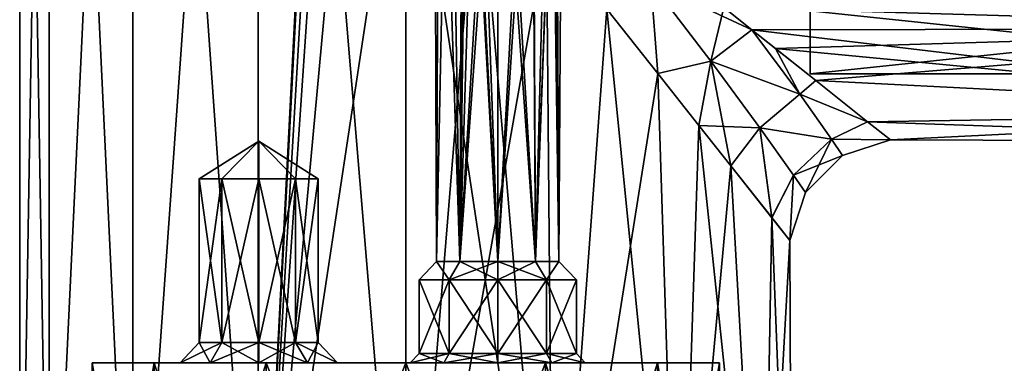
# Model space of a CAD drawing. Header units: millimetres. Extents: x -25 to 87, y -149 to 296.
# Tile 25 of 256: x -21 to 33, y 20 to 39. Entities that reach past the tile are written whole.
import ezdxf

# ---------------------------------------------------------------- set-up
doc = ezdxf.new("R2010")
doc.units = ezdxf.units.MM
doc.header["$LTSCALE"] = 65.185185
for name, color, linetype in [('11', 7, 'CONTINUOUS'), ('13', 7, 'CONTINUOUS'), ('14', 7, 'CONTINUOUS'), ('15', 7, 'CONTINUOUS'), ('16', 7, 'CONTINUOUS'), ('17', 7, 'CONTINUOUS'), ('18', 7, 'CONTINUOUS'), ('19', 7, 'CONTINUOUS'), ('5', 7, 'CONTINUOUS'), ('57', 7, 'CONTINUOUS'), ('58', 7, 'CONTINUOUS'), ('59', 7, 'CONTINUOUS'), ('61', 7, 'CONTINUOUS'), ('62', 7, 'CONTINUOUS'), ('63', 7, 'CONTINUOUS'), ('65', 7, 'CONTINUOUS'), ('66', 7, 'CONTINUOUS'), ('67', 7, 'CONTINUOUS'), ('69', 7, 'CONTINUOUS'), ('70', 7, 'CONTINUOUS'), ('71', 7, 'CONTINUOUS'), ('72', 7, 'CONTINUOUS'), ('73', 7, 'CONTINUOUS'), ('74', 7, 'CONTINUOUS'), ('75', 7, 'CONTINUOUS'), ('8', 7, 'CONTINUOUS'), ('84', 7, 'CONTINUOUS'), ('85', 7, 'CONTINUOUS'), ('87', 7, 'CONTINUOUS'), ('89', 7, 'CONTINUOUS'), ('9', 7, 'CONTINUOUS')]:
    doc.layers.add(name, color=color, linetype=linetype)

msp = doc.modelspace()

# ---------------------------------------------------------------- linework, layer by layer
at = {"layer": '11', "color": 7, "linetype": 'CONTINUOUS', "true_color": 0x0833a0}
for points in [[(-17.061, 20, 3.894), (-13.682, 20, 10.911), (-17.061, 0.5, 3.894), (-17.061, 20, 3.894)], [(-17.061, 0.5, 3.894), (-13.682, 20, 10.911), (-13.682, 0.5, 10.911), (-17.061, 0.5, 3.894)], [(-17.061, 20, -3.894), (-17.061, 20, 3.894), (-17.061, 0.5, -3.894), (-17.061, 20, -3.894)], [(-17.061, 0.5, -3.894), (-17.061, 20, 3.894), (-17.061, 0.5, 3.894), (-17.061, 0.5, -3.894)], [(-13.682, 20, -10.911), (-17.061, 20, -3.894), (-13.682, 0.5, -10.911), (-13.682, 20, -10.911)], [(-13.682, 0.5, -10.911), (-17.061, 20, -3.894), (-17.061, 0.5, -3.894), (-13.682, 0.5, -10.911)], [(-13.682, 20, 10.911), (-7.593, 20, 15.767), (-13.682, 0.5, 10.911), (-13.682, 20, 10.911)], [(-13.682, 0.5, 10.911), (-7.593, 20, 15.767), (-7.593, 0.5, 15.767), (-13.682, 0.5, 10.911)], [(-7.593, 20, -15.767), (-13.682, 20, -10.911), (-7.593, 0.5, -15.767), (-7.593, 20, -15.767)], [(-7.593, 0.5, -15.767), (-13.682, 20, -10.911), (-13.682, 0.5, -10.911), (-7.593, 0.5, -15.767)], [(0, 20, 17.5), (0, 0.5, 17.5), (-7.593, 0.5, 15.767), (0, 20, 17.5)], [(-7.593, 20, 15.767), (0, 20, 17.5), (-7.593, 0.5, 15.767), (-7.593, 20, 15.767)], [(0, 0.5, -17.5), (0, 20, -17.5), (-7.593, 20, -15.767), (0, 0.5, -17.5)], [(0, 0.5, -17.5), (-7.593, 20, -15.767), (-7.593, 0.5, -15.767), (0, 0.5, -17.5)]]:
    msp.add_3dface(points, dxfattribs=at)
at = {"layer": '13', "color": 7, "linetype": 'CONTINUOUS', "true_color": 0x0833a0}
for points in [[(-13.682, 20, 10.911), (-17.061, 20, 3.894), (-13.682, 20, -10.911), (-13.682, 20, 10.911)], [(-17.061, 20, 3.894), (-17.061, 20, -3.894), (-13.682, 20, -10.911), (-17.061, 20, 3.894)], [(-7.593, 20, 15.767), (-13.682, 20, 10.911), (-8, 20, 4.5), (-7.593, 20, 15.767)], [(-13.682, 20, 10.911), (-13.682, 20, -10.911), (-12.28, 20, -1.391), (-13.682, 20, 10.911)], [(-8, 20, 4.5), (-13.682, 20, 10.911), (-10.645, 20, 3.641), (-8, 20, 4.5)], [(-10.645, 20, 3.641), (-13.682, 20, 10.911), (-12.28, 20, 1.391), (-10.645, 20, 3.641)], [(-12.28, 20, 1.391), (-13.682, 20, 10.911), (-12.28, 20, -1.391), (-12.28, 20, 1.391)], [(-13.682, 20, -10.911), (-7.593, 20, -15.767), (-12.28, 20, -1.391), (-13.682, 20, -10.911)], [(-12.28, 20, -1.391), (-7.593, 20, -15.767), (-10.645, 20, -3.641), (-12.28, 20, -1.391)], [(-10.645, 20, -3.641), (-7.593, 20, -15.767), (-8, 20, -4.5), (-10.645, 20, -3.641)], [(-7.593, 20, 15.767), (-8, 20, 4.5), (-5.355, 20, 3.641), (-7.593, 20, 15.767)], [(-8, 20, -4.5), (-7.593, 20, -15.767), (-5.355, 20, -3.641), (-8, 20, -4.5)], [(0, 20, 17.5), (-7.593, 20, 15.767), (-3.72, 20, 1.391), (0, 20, 17.5)], [(-7.593, 20, -15.767), (0, 20, -17.5), (-5.355, 20, -3.641), (-7.593, 20, -15.767)], [(-3.72, 20, 1.391), (-7.593, 20, 15.767), (-5.355, 20, 3.641), (-3.72, 20, 1.391)], [(-5.355, 20, -3.641), (0, 20, -17.5), (-3.72, 20, -1.391), (-5.355, 20, -3.641)], [(0, 20, -17.5), (0, 20, 17.5), (-3.72, 20, 1.391), (0, 20, -17.5)], [(-3.72, 20, -1.391), (0, 20, -17.5), (-3.72, 20, 1.391), (-3.72, 20, -1.391)], [(0, 20, 17.5), (0, 20, -17.5), (0.245, 20, -10.545), (0, 20, 17.5)], [(7.593, 20, 15.767), (0, 20, 17.5), (5, 20, 14), (7.593, 20, 15.767)], [(5, 20, 14), (0, 20, 17.5), (2.061, 20, 13.045), (5, 20, 14)], [(2.061, 20, 13.045), (0, 20, 17.5), (0.245, 20, 10.545), (2.061, 20, 13.045)], [(0.245, 20, 10.545), (0, 20, 17.5), (0.245, 20, 7.455), (0.245, 20, 10.545)], [(0.245, 20, 7.455), (0, 20, 17.5), (0.245, 20, -7.455), (0.245, 20, 7.455)], [(0.245, 20, -7.455), (0, 20, 17.5), (0.245, 20, -10.545), (0.245, 20, -7.455)], [(0, 20, -17.5), (7.593, 20, -15.767), (2.061, 20, -13.045), (0, 20, -17.5)], [(0.245, 20, -10.545), (0, 20, -17.5), (2.061, 20, -13.045), (0.245, 20, -10.545)], [(2.061, 20, 4.955), (0.245, 20, 7.455), (2.061, 20, -4.955), (2.061, 20, 4.955)], [(2.061, 20, -4.955), (0.245, 20, 7.455), (0.245, 20, -7.455), (2.061, 20, -4.955)], [(2.061, 20, -13.045), (7.593, 20, -15.767), (5, 20, -14), (2.061, 20, -13.045)], [(5, 20, 4), (2.061, 20, 4.955), (5, 20, -4), (5, 20, 4)], [(5, 20, -4), (2.061, 20, 4.955), (2.061, 20, -4.955), (5, 20, -4)], [(5, 20, -14), (7.593, 20, -15.767), (7.939, 20, -13.045), (5, 20, -14)], [(7.593, 20, 15.767), (5, 20, 14), (7.939, 20, 13.045), (7.593, 20, 15.767)], [(7.939, 20, 4.955), (5, 20, 4), (7.939, 20, -4.955), (7.939, 20, 4.955)], [(5, 20, 4), (5, 20, -4), (7.939, 20, -4.955), (5, 20, 4)], [(7.593, 20, -15.767), (13.682, 20, -10.911), (7.939, 20, -13.045), (7.593, 20, -15.767)], [(13.682, 20, 10.911), (7.593, 20, 15.767), (9.755, 20, 10.545), (13.682, 20, 10.911)], [(9.755, 20, 10.545), (7.593, 20, 15.767), (7.939, 20, 13.045), (9.755, 20, 10.545)], [(7.939, 20, -13.045), (13.682, 20, -10.911), (9.755, 20, -10.545), (7.939, 20, -13.045)], [(9.755, 20, 7.455), (7.939, 20, 4.955), (9.755, 20, -7.455), (9.755, 20, 7.455)], [(9.755, 20, -7.455), (7.939, 20, 4.955), (7.939, 20, -4.955), (9.755, 20, -7.455)], [(13.682, 20, -10.911), (13.682, 20, 10.911), (9.755, 20, 10.545), (13.682, 20, -10.911)], [(9.755, 20, 7.455), (13.682, 20, -10.911), (9.755, 20, 10.545), (9.755, 20, 7.455)], [(13.682, 20, -10.911), (9.755, 20, 7.455), (9.755, 20, -7.455), (13.682, 20, -10.911)], [(9.755, 20, -10.545), (13.682, 20, -10.911), (9.755, 20, -7.455), (9.755, 20, -10.545)], [(13.682, 20, -10.911), (17.061, 20, -3.894), (13.682, 20, 10.911), (13.682, 20, -10.911)], [(17.061, 20, -3.894), (17.061, 20, 3.894), (13.682, 20, 10.911), (17.061, 20, -3.894)]]:
    msp.add_3dface(points, dxfattribs=at)
at = {"layer": '14', "linetype": 'CONTINUOUS'}
for points in [[(-9.998, 30, -2.751), (-8, 32.043), (-11.234, 30, -1.051), (-9.998, 30, -2.751)], [(-11.234, 30, -1.051), (-8, 32.043), (-11.234, 30, 1.051), (-11.234, 30, -1.051)], [(-11.234, 30, 1.051), (-8, 32.043), (-9.998, 30, 2.751), (-11.234, 30, 1.051)], [(-8, 30, -3.4), (-8, 32.043), (-9.998, 30, -2.751), (-8, 30, -3.4)], [(-9.998, 30, 2.751), (-8, 32.043), (-8, 30, 3.4), (-9.998, 30, 2.751)]]:
    msp.add_3dface(points, dxfattribs=at)
at = {"layer": '15', "linetype": 'CONTINUOUS'}
for points in [[(-9.998, 30, -2.751), (-11.234, 30, -1.051), (-9.998, 21.1, -2.751), (-9.998, 30, -2.751)], [(-11.234, 30, -1.051), (-11.234, 30, 1.051), (-11.234, 21.1, -1.051), (-11.234, 30, -1.051)], [(-9.998, 21.1, -2.751), (-11.234, 30, -1.051), (-11.234, 21.1, -1.051), (-9.998, 21.1, -2.751)], [(-11.234, 30, 1.051), (-9.998, 30, 2.751), (-11.234, 21.1, 1.051), (-11.234, 30, 1.051)], [(-11.234, 21.1, -1.051), (-11.234, 30, 1.051), (-11.234, 21.1, 1.051), (-11.234, 21.1, -1.051)], [(-11.234, 21.1, 1.051), (-9.998, 30, 2.751), (-9.998, 21.1, 2.751), (-11.234, 21.1, 1.051)], [(-8, 30, -3.4), (-9.998, 30, -2.751), (-8, 21.1, -3.4), (-8, 30, -3.4)], [(-8, 21.1, -3.4), (-9.998, 30, -2.751), (-9.998, 21.1, -2.751), (-8, 21.1, -3.4)], [(-9.998, 30, 2.751), (-8, 30, 3.4), (-9.998, 21.1, 2.751), (-9.998, 30, 2.751)], [(-9.998, 21.1, 2.751), (-8, 30, 3.4), (-8, 21.1, 3.4), (-9.998, 21.1, 2.751)]]:
    msp.add_3dface(points, dxfattribs=at)
at = {"layer": '16', "linetype": 'CONTINUOUS'}
for points in [[(-10.645, 20, 3.641), (-12.28, 20, 1.391), (-9.998, 21.1, 2.751), (-10.645, 20, 3.641)], [(-12.28, 20, 1.391), (-12.28, 20, -1.391), (-11.234, 21.1, 1.051), (-12.28, 20, 1.391)], [(-12.28, 20, 1.391), (-11.234, 21.1, 1.051), (-9.998, 21.1, 2.751), (-12.28, 20, 1.391)], [(-12.28, 20, -1.391), (-10.645, 20, -3.641), (-11.234, 21.1, -1.051), (-12.28, 20, -1.391)], [(-12.28, 20, -1.391), (-11.234, 21.1, -1.051), (-11.234, 21.1, 1.051), (-12.28, 20, -1.391)], [(-10.645, 20, -3.641), (-9.998, 21.1, -2.751), (-11.234, 21.1, -1.051), (-10.645, 20, -3.641)], [(-8, 20, 4.5), (-10.645, 20, 3.641), (-8, 21.1, 3.4), (-8, 20, 4.5)], [(-10.645, 20, 3.641), (-9.998, 21.1, 2.751), (-8, 21.1, 3.4), (-10.645, 20, 3.641)], [(-10.645, 20, -3.641), (-8, 20, -4.5), (-9.998, 21.1, -2.751), (-10.645, 20, -3.641)], [(-8, 20, -4.5), (-8, 21.1, -3.4), (-9.998, 21.1, -2.751), (-8, 20, -4.5)]]:
    msp.add_3dface(points, dxfattribs=at)
at = {"layer": '17', "linetype": 'CONTINUOUS'}
for points in [[(-8, 32.043), (-8, 30, -3.4), (-6.002, 30, -2.751), (-8, 32.043)], [(-8, 30, 3.4), (-8, 32.043), (-6.002, 30, 2.751), (-8, 30, 3.4)], [(-6.002, 30, 2.751), (-8, 32.043), (-4.766, 30, 1.051), (-6.002, 30, 2.751)], [(-4.766, 30, 1.051), (-8, 32.043), (-4.766, 30, -1.051), (-4.766, 30, 1.051)], [(-4.766, 30, -1.051), (-8, 32.043), (-6.002, 30, -2.751), (-4.766, 30, -1.051)]]:
    msp.add_3dface(points, dxfattribs=at)
at = {"layer": '18', "linetype": 'CONTINUOUS'}
for points in [[(-8, 30, -3.4), (-8, 21.1, -3.4), (-6.002, 21.1, -2.751), (-8, 30, -3.4)], [(-6.002, 30, -2.751), (-8, 30, -3.4), (-6.002, 21.1, -2.751), (-6.002, 30, -2.751)], [(-8, 21.1, 3.4), (-8, 30, 3.4), (-6.002, 30, 2.751), (-8, 21.1, 3.4)], [(-8, 21.1, 3.4), (-6.002, 30, 2.751), (-6.002, 21.1, 2.751), (-8, 21.1, 3.4)], [(-6.002, 30, 2.751), (-4.766, 30, 1.051), (-6.002, 21.1, 2.751), (-6.002, 30, 2.751)], [(-6.002, 21.1, 2.751), (-4.766, 30, 1.051), (-4.766, 21.1, 1.051), (-6.002, 21.1, 2.751)], [(-4.766, 30, -1.051), (-6.002, 30, -2.751), (-4.766, 21.1, -1.051), (-4.766, 30, -1.051)], [(-4.766, 21.1, -1.051), (-6.002, 30, -2.751), (-6.002, 21.1, -2.751), (-4.766, 21.1, -1.051)], [(-4.766, 30, 1.051), (-4.766, 30, -1.051), (-4.766, 21.1, 1.051), (-4.766, 30, 1.051)], [(-4.766, 21.1, 1.051), (-4.766, 30, -1.051), (-4.766, 21.1, -1.051), (-4.766, 21.1, 1.051)]]:
    msp.add_3dface(points, dxfattribs=at)
at = {"layer": '19', "linetype": 'CONTINUOUS'}
for points in [[(-5.355, 20, 3.641), (-8, 20, 4.5), (-6.002, 21.1, 2.751), (-5.355, 20, 3.641)], [(-8, 20, 4.5), (-8, 21.1, 3.4), (-6.002, 21.1, 2.751), (-8, 20, 4.5)], [(-8, 20, -4.5), (-5.355, 20, -3.641), (-8, 21.1, -3.4), (-8, 20, -4.5)], [(-8, 21.1, -3.4), (-5.355, 20, -3.641), (-6.002, 21.1, -2.751), (-8, 21.1, -3.4)], [(-5.355, 20, -3.641), (-3.72, 20, -1.391), (-6.002, 21.1, -2.751), (-5.355, 20, -3.641)], [(-3.72, 20, -1.391), (-4.766, 21.1, -1.051), (-6.002, 21.1, -2.751), (-3.72, 20, -1.391)], [(-5.355, 20, 3.641), (-6.002, 21.1, 2.751), (-4.766, 21.1, 1.051), (-5.355, 20, 3.641)], [(-3.72, 20, 1.391), (-5.355, 20, 3.641), (-4.766, 21.1, 1.051), (-3.72, 20, 1.391)], [(-3.72, 20, -1.391), (-3.72, 20, 1.391), (-4.766, 21.1, -1.051), (-3.72, 20, -1.391)], [(-3.72, 20, 1.391), (-4.766, 21.1, 1.051), (-4.766, 21.1, -1.051), (-3.72, 20, 1.391)]]:
    msp.add_3dface(points, dxfattribs=at)
at = {"layer": '5', "color": 7, "linetype": 'CONTINUOUS', "true_color": 0x0833a0}
for points in [[(22, 35.695, 3.949), (22, 39.123, 11.067), (54.5, 35.695, 3.949), (22, 35.695, 3.949)], [(54.5, 35.695, 3.949), (22, 39.123, 11.067), (54.5, 39.123, 11.067), (54.5, 35.695, 3.949)], [(22, 39.123, -11.067), (22, 35.695, -3.949), (54.5, 39.123, -11.067), (22, 39.123, -11.067)], [(54.5, 39.123, -11.067), (22, 35.695, -3.949), (54.5, 35.695, -3.949), (54.5, 39.123, -11.067)], [(22, 35.695, -3.949), (22, 35.695, 3.949), (54.5, 35.695, -3.949), (22, 35.695, -3.949)], [(54.5, 35.695, -3.949), (22, 35.695, 3.949), (54.5, 35.695, 3.949), (54.5, 35.695, -3.949)]]:
    msp.add_3dface(points, dxfattribs=at)
at = {"layer": '57', "linetype": 'CONTINUOUS'}
for points in [[(2.376, 60, 6.683), (1.539, 60, 8.478), (1.671, 25.5, 7.918), (2.376, 60, 6.683)], [(1.539, 60, 8.478), (1.81, 60, 10.439), (1.671, 25.5, 10.082), (1.539, 60, 8.478)], [(1.671, 25.5, 7.918), (1.539, 60, 8.478), (1.671, 25.5, 10.082), (1.671, 25.5, 7.918)], [(2.943, 25.5, 6.168), (2.376, 60, 6.683), (1.671, 25.5, 7.918), (2.943, 25.5, 6.168)], [(1.671, 25.5, 10.082), (1.81, 60, 10.439), (2.943, 25.5, 11.832), (1.671, 25.5, 10.082)], [(1.81, 60, 10.439), (3.101, 60, 11.94), (2.943, 25.5, 11.832), (1.81, 60, 10.439)], [(3.211, 57.832, 5.992), (2.376, 60, 6.683), (2.943, 25.5, 6.168), (3.211, 57.832, 5.992)], [(3.101, 60, 11.94), (5, 60, 12.5), (2.943, 25.5, 11.832), (3.101, 60, 11.94)], [(2.943, 25.5, 11.832), (5, 60, 12.5), (5, 25.5, 12.5), (2.943, 25.5, 11.832)], [(5, 25.5, 5.5), (3.211, 57.832, 5.992), (2.943, 25.5, 6.168), (5, 25.5, 5.5)], [(3.376, 57.313, 5.9), (3.211, 57.832, 5.992), (5, 25.5, 5.5), (3.376, 57.313, 5.9)], [(3.88, 56.318, 5.684), (3.376, 57.313, 5.9), (5, 25.5, 5.5), (3.88, 56.318, 5.684)], [(5, 54.292, 5.5), (3.88, 56.318, 5.684), (5, 25.5, 5.5), (5, 54.292, 5.5)]]:
    msp.add_3dface(points, dxfattribs=at)
at = {"layer": '58', "linetype": 'CONTINUOUS'}
for points in [[(1.671, 25.5, 7.918), (1.671, 25.5, 10.082), (0.72, 24.5, 7.61), (1.671, 25.5, 7.918)], [(2.355, 24.5, 5.359), (1.671, 25.5, 7.918), (0.72, 24.5, 7.61), (2.355, 24.5, 5.359)], [(0.72, 24.5, 7.61), (1.671, 25.5, 10.082), (0.72, 24.5, 10.39), (0.72, 24.5, 7.61)], [(0.72, 24.5, 10.39), (1.671, 25.5, 10.082), (2.355, 24.5, 12.641), (0.72, 24.5, 10.39)], [(2.943, 25.5, 6.168), (1.671, 25.5, 7.918), (2.355, 24.5, 5.359), (2.943, 25.5, 6.168)], [(1.671, 25.5, 10.082), (2.943, 25.5, 11.832), (2.355, 24.5, 12.641), (1.671, 25.5, 10.082)], [(5, 24.5, 4.5), (2.943, 25.5, 6.168), (2.355, 24.5, 5.359), (5, 24.5, 4.5)], [(2.943, 25.5, 11.832), (5, 25.5, 12.5), (2.355, 24.5, 12.641), (2.943, 25.5, 11.832)], [(2.355, 24.5, 12.641), (5, 25.5, 12.5), (5, 24.5, 13.5), (2.355, 24.5, 12.641)], [(5, 25.5, 5.5), (2.943, 25.5, 6.168), (5, 24.5, 4.5), (5, 25.5, 5.5)]]:
    msp.add_3dface(points, dxfattribs=at)
at = {"layer": '59', "linetype": 'CONTINUOUS'}
for points in [[(2.355, 24.5, 5.359), (0.72, 24.5, 7.61), (2.355, 20.5, 5.359), (2.355, 24.5, 5.359)], [(0.72, 24.5, 7.61), (0.72, 24.5, 10.39), (0.72, 20.5, 7.609), (0.72, 24.5, 7.61)], [(2.355, 20.5, 5.359), (0.72, 24.5, 7.61), (0.72, 20.5, 7.609), (2.355, 20.5, 5.359)], [(0.72, 24.5, 10.39), (2.355, 24.5, 12.641), (0.72, 20.5, 10.391), (0.72, 24.5, 10.39)], [(0.72, 20.5, 7.609), (0.72, 24.5, 10.39), (0.72, 20.5, 10.391), (0.72, 20.5, 7.609)], [(0.72, 20.5, 10.391), (2.355, 24.5, 12.641), (2.355, 20.5, 12.641), (0.72, 20.5, 10.391)], [(5, 24.5, 4.5), (2.355, 24.5, 5.359), (5, 20.5, 4.5), (5, 24.5, 4.5)], [(5, 20.5, 4.5), (2.355, 24.5, 5.359), (2.355, 20.5, 5.359), (5, 20.5, 4.5)], [(2.355, 24.5, 12.641), (5, 24.5, 13.5), (2.355, 20.5, 12.641), (2.355, 24.5, 12.641)], [(2.355, 20.5, 12.641), (5, 24.5, 13.5), (5, 20.5, 13.5), (2.355, 20.5, 12.641)]]:
    msp.add_3dface(points, dxfattribs=at)
at = {"layer": '61', "linetype": 'CONTINUOUS'}
for points in [[(5, 25.5, 12.5), (5, 60, 12.5), (6.888, 60, 11.947), (5, 25.5, 12.5)], [(5, 25.5, 12.5), (6.888, 60, 11.947), (7.057, 25.5, 11.832), (5, 25.5, 12.5)], [(6.888, 60, 11.947), (7.872, 58, 11), (7.057, 25.5, 11.832), (6.888, 60, 11.947)], [(7.872, 58, 11), (8.179, 55.999, 10.463), (7.057, 25.5, 11.832), (7.872, 58, 11)], [(7.057, 25.5, 11.832), (8.179, 55.999, 10.463), (8.329, 25.5, 10.082), (7.057, 25.5, 11.832)], [(8.179, 55.999, 10.463), (8.5, 54.542, 9.011), (8.329, 25.5, 10.082), (8.179, 55.999, 10.463)], [(6.88, 54.115, 6.048), (5, 54.292, 5.5), (7.057, 25.5, 6.168), (6.88, 54.115, 6.048)], [(5, 54.292, 5.5), (5, 25.5, 5.5), (7.057, 25.5, 6.168), (5, 54.292, 5.5)], [(8.131, 54.024, 7.436), (6.88, 54.115, 6.048), (7.057, 25.5, 6.168), (8.131, 54.024, 7.436)], [(8.5, 54.542, 9.011), (8.131, 54.024, 7.436), (8.329, 25.5, 7.918), (8.5, 54.542, 9.011)], [(8.329, 25.5, 10.082), (8.5, 54.542, 9.011), (8.329, 25.5, 7.918), (8.329, 25.5, 10.082)], [(8.329, 25.5, 7.918), (8.131, 54.024, 7.436), (7.057, 25.5, 6.168), (8.329, 25.5, 7.918)]]:
    msp.add_3dface(points, dxfattribs=at)
at = {"layer": '62', "linetype": 'CONTINUOUS'}
for points in [[(5, 25.5, 5.5), (5, 24.5, 4.5), (7.645, 24.5, 5.359), (5, 25.5, 5.5)], [(7.057, 25.5, 6.168), (5, 25.5, 5.5), (7.645, 24.5, 5.359), (7.057, 25.5, 6.168)], [(5, 24.5, 13.5), (5, 25.5, 12.5), (7.057, 25.5, 11.832), (5, 24.5, 13.5)], [(5, 24.5, 13.5), (7.057, 25.5, 11.832), (7.645, 24.5, 12.641), (5, 24.5, 13.5)], [(7.057, 25.5, 11.832), (8.329, 25.5, 10.082), (7.645, 24.5, 12.641), (7.057, 25.5, 11.832)], [(8.329, 25.5, 7.918), (7.057, 25.5, 6.168), (7.645, 24.5, 5.359), (8.329, 25.5, 7.918)], [(7.645, 24.5, 12.641), (8.329, 25.5, 10.082), (9.28, 24.5, 10.39), (7.645, 24.5, 12.641)], [(9.28, 24.5, 7.61), (8.329, 25.5, 7.918), (7.645, 24.5, 5.359), (9.28, 24.5, 7.61)], [(8.329, 25.5, 10.082), (8.329, 25.5, 7.918), (9.28, 24.5, 10.39), (8.329, 25.5, 10.082)], [(9.28, 24.5, 10.39), (8.329, 25.5, 7.918), (9.28, 24.5, 7.61), (9.28, 24.5, 10.39)]]:
    msp.add_3dface(points, dxfattribs=at)
at = {"layer": '63', "linetype": 'CONTINUOUS'}
for points in [[(5, 24.5, 4.5), (5, 20.5, 4.5), (7.645, 20.5, 5.359), (5, 24.5, 4.5)], [(7.645, 24.5, 5.359), (5, 24.5, 4.5), (7.645, 20.5, 5.359), (7.645, 24.5, 5.359)], [(5, 20.5, 13.5), (5, 24.5, 13.5), (7.645, 24.5, 12.641), (5, 20.5, 13.5)], [(5, 20.5, 13.5), (7.645, 24.5, 12.641), (7.645, 20.5, 12.641), (5, 20.5, 13.5)], [(7.645, 24.5, 12.641), (9.28, 24.5, 10.39), (7.645, 20.5, 12.641), (7.645, 24.5, 12.641)], [(7.645, 20.5, 12.641), (9.28, 24.5, 10.39), (9.28, 20.5, 10.391), (7.645, 20.5, 12.641)], [(9.28, 24.5, 7.61), (7.645, 24.5, 5.359), (9.28, 20.5, 7.609), (9.28, 24.5, 7.61)], [(9.28, 20.5, 7.609), (7.645, 24.5, 5.359), (7.645, 20.5, 5.359), (9.28, 20.5, 7.609)], [(9.28, 24.5, 10.39), (9.28, 24.5, 7.61), (9.28, 20.5, 10.391), (9.28, 24.5, 10.39)], [(9.28, 20.5, 10.391), (9.28, 24.5, 7.61), (9.28, 20.5, 7.609), (9.28, 20.5, 10.391)]]:
    msp.add_3dface(points, dxfattribs=at)
at = {"layer": '65', "linetype": 'CONTINUOUS'}
for points in [[(1.81, 60, -10.439), (1.539, 60, -8.478), (1.671, 25.5, -10.082), (1.81, 60, -10.439)], [(1.539, 60, -8.478), (2.376, 60, -6.683), (1.671, 25.5, -7.918), (1.539, 60, -8.478)], [(1.671, 25.5, -10.082), (1.539, 60, -8.478), (1.671, 25.5, -7.918), (1.671, 25.5, -10.082)], [(2.943, 25.5, -11.832), (1.81, 60, -10.439), (1.671, 25.5, -10.082), (2.943, 25.5, -11.832)], [(1.671, 25.5, -7.918), (2.376, 60, -6.683), (2.943, 25.5, -6.168), (1.671, 25.5, -7.918)], [(3.101, 60, -11.94), (1.81, 60, -10.439), (2.943, 25.5, -11.832), (3.101, 60, -11.94)], [(2.376, 60, -6.683), (3.211, 57.832, -5.992), (2.943, 25.5, -6.168), (2.376, 60, -6.683)], [(5, 25.5, -12.5), (3.101, 60, -11.94), (2.943, 25.5, -11.832), (5, 25.5, -12.5)], [(5, 60, -12.5), (3.101, 60, -11.94), (5, 25.5, -12.5), (5, 60, -12.5)], [(3.211, 57.832, -5.992), (3.376, 57.313, -5.9), (2.943, 25.5, -6.168), (3.211, 57.832, -5.992)], [(3.376, 57.313, -5.9), (3.88, 56.318, -5.684), (2.943, 25.5, -6.168), (3.376, 57.313, -5.9)], [(3.88, 56.318, -5.684), (5, 54.292, -5.5), (2.943, 25.5, -6.168), (3.88, 56.318, -5.684)], [(2.943, 25.5, -6.168), (5, 54.292, -5.5), (5, 25.5, -5.5), (2.943, 25.5, -6.168)]]:
    msp.add_3dface(points, dxfattribs=at)
at = {"layer": '66', "linetype": 'CONTINUOUS'}
for points in [[(1.671, 25.5, -10.082), (1.671, 25.5, -7.918), (0.72, 24.5, -10.39), (1.671, 25.5, -10.082)], [(2.355, 24.5, -12.641), (1.671, 25.5, -10.082), (0.72, 24.5, -10.39), (2.355, 24.5, -12.641)], [(0.72, 24.5, -10.39), (1.671, 25.5, -7.918), (0.72, 24.5, -7.61), (0.72, 24.5, -10.39)], [(0.72, 24.5, -7.61), (1.671, 25.5, -7.918), (2.355, 24.5, -5.359), (0.72, 24.5, -7.61)], [(2.943, 25.5, -11.832), (1.671, 25.5, -10.082), (2.355, 24.5, -12.641), (2.943, 25.5, -11.832)], [(1.671, 25.5, -7.918), (2.943, 25.5, -6.168), (2.355, 24.5, -5.359), (1.671, 25.5, -7.918)], [(5, 24.5, -13.5), (2.943, 25.5, -11.832), (2.355, 24.5, -12.641), (5, 24.5, -13.5)], [(2.943, 25.5, -6.168), (5, 25.5, -5.5), (2.355, 24.5, -5.359), (2.943, 25.5, -6.168)], [(2.355, 24.5, -5.359), (5, 25.5, -5.5), (5, 24.5, -4.5), (2.355, 24.5, -5.359)], [(5, 25.5, -12.5), (2.943, 25.5, -11.832), (5, 24.5, -13.5), (5, 25.5, -12.5)]]:
    msp.add_3dface(points, dxfattribs=at)
at = {"layer": '67', "linetype": 'CONTINUOUS'}
for points in [[(2.355, 24.5, -12.641), (0.72, 24.5, -10.39), (2.355, 20.5, -12.641), (2.355, 24.5, -12.641)], [(0.72, 24.5, -10.39), (0.72, 24.5, -7.61), (0.72, 20.5, -10.391), (0.72, 24.5, -10.39)], [(2.355, 20.5, -12.641), (0.72, 24.5, -10.39), (0.72, 20.5, -10.391), (2.355, 20.5, -12.641)], [(0.72, 24.5, -7.61), (2.355, 24.5, -5.359), (0.72, 20.5, -7.609), (0.72, 24.5, -7.61)], [(0.72, 20.5, -10.391), (0.72, 24.5, -7.61), (0.72, 20.5, -7.609), (0.72, 20.5, -10.391)], [(0.72, 20.5, -7.609), (2.355, 24.5, -5.359), (2.355, 20.5, -5.359), (0.72, 20.5, -7.609)], [(5, 24.5, -13.5), (2.355, 24.5, -12.641), (5, 20.5, -13.5), (5, 24.5, -13.5)], [(5, 20.5, -13.5), (2.355, 24.5, -12.641), (2.355, 20.5, -12.641), (5, 20.5, -13.5)], [(2.355, 24.5, -5.359), (5, 24.5, -4.5), (2.355, 20.5, -5.359), (2.355, 24.5, -5.359)], [(2.355, 20.5, -5.359), (5, 24.5, -4.5), (5, 20.5, -4.5), (2.355, 20.5, -5.359)]]:
    msp.add_3dface(points, dxfattribs=at)
at = {"layer": '69', "linetype": 'CONTINUOUS'}
for points in [[(5, 60, -12.5), (5, 25.5, -12.5), (7.057, 25.5, -11.832), (5, 60, -12.5)], [(6.888, 60, -11.947), (5, 60, -12.5), (7.057, 25.5, -11.832), (6.888, 60, -11.947)], [(7.872, 58, -11), (6.888, 60, -11.947), (7.057, 25.5, -11.832), (7.872, 58, -11)], [(8.329, 25.5, -10.082), (7.872, 58, -11), (7.057, 25.5, -11.832), (8.329, 25.5, -10.082)], [(8.179, 55.999, -10.463), (7.872, 58, -11), (8.329, 25.5, -10.082), (8.179, 55.999, -10.463)], [(8.5, 54.542, -9.011), (8.179, 55.999, -10.463), (8.329, 25.5, -10.082), (8.5, 54.542, -9.011)], [(5, 54.292, -5.5), (6.88, 54.115, -6.048), (5, 25.5, -5.5), (5, 54.292, -5.5)], [(5, 25.5, -5.5), (6.88, 54.115, -6.048), (7.057, 25.5, -6.168), (5, 25.5, -5.5)], [(6.88, 54.115, -6.048), (8.131, 54.024, -7.436), (7.057, 25.5, -6.168), (6.88, 54.115, -6.048)], [(8.131, 54.024, -7.436), (8.5, 54.542, -9.011), (8.329, 25.5, -7.918), (8.131, 54.024, -7.436)], [(8.329, 25.5, -7.918), (8.5, 54.542, -9.011), (8.329, 25.5, -10.082), (8.329, 25.5, -7.918)], [(7.057, 25.5, -6.168), (8.131, 54.024, -7.436), (8.329, 25.5, -7.918), (7.057, 25.5, -6.168)]]:
    msp.add_3dface(points, dxfattribs=at)
at = {"layer": '70', "linetype": 'CONTINUOUS'}
for points in [[(5, 25.5, -12.5), (5, 24.5, -13.5), (7.645, 24.5, -12.641), (5, 25.5, -12.5)], [(7.057, 25.5, -11.832), (5, 25.5, -12.5), (7.645, 24.5, -12.641), (7.057, 25.5, -11.832)], [(5, 24.5, -4.5), (5, 25.5, -5.5), (7.057, 25.5, -6.168), (5, 24.5, -4.5)], [(5, 24.5, -4.5), (7.057, 25.5, -6.168), (7.645, 24.5, -5.359), (5, 24.5, -4.5)], [(7.057, 25.5, -6.168), (8.329, 25.5, -7.918), (7.645, 24.5, -5.359), (7.057, 25.5, -6.168)], [(8.329, 25.5, -10.082), (7.057, 25.5, -11.832), (7.645, 24.5, -12.641), (8.329, 25.5, -10.082)], [(7.645, 24.5, -5.359), (8.329, 25.5, -7.918), (9.28, 24.5, -7.61), (7.645, 24.5, -5.359)], [(9.28, 24.5, -10.39), (8.329, 25.5, -10.082), (7.645, 24.5, -12.641), (9.28, 24.5, -10.39)], [(8.329, 25.5, -7.918), (8.329, 25.5, -10.082), (9.28, 24.5, -7.61), (8.329, 25.5, -7.918)], [(9.28, 24.5, -7.61), (8.329, 25.5, -10.082), (9.28, 24.5, -10.39), (9.28, 24.5, -7.61)]]:
    msp.add_3dface(points, dxfattribs=at)
at = {"layer": '71', "linetype": 'CONTINUOUS'}
for points in [[(5, 24.5, -13.5), (5, 20.5, -13.5), (7.645, 20.5, -12.641), (5, 24.5, -13.5)], [(7.645, 24.5, -12.641), (5, 24.5, -13.5), (7.645, 20.5, -12.641), (7.645, 24.5, -12.641)], [(5, 20.5, -4.5), (5, 24.5, -4.5), (7.645, 24.5, -5.359), (5, 20.5, -4.5)], [(5, 20.5, -4.5), (7.645, 24.5, -5.359), (7.645, 20.5, -5.359), (5, 20.5, -4.5)], [(7.645, 24.5, -5.359), (9.28, 24.5, -7.61), (7.645, 20.5, -5.359), (7.645, 24.5, -5.359)], [(7.645, 20.5, -5.359), (9.28, 24.5, -7.61), (9.28, 20.5, -7.609), (7.645, 20.5, -5.359)], [(9.28, 24.5, -10.39), (7.645, 24.5, -12.641), (9.28, 20.5, -10.391), (9.28, 24.5, -10.39)], [(9.28, 20.5, -10.391), (7.645, 24.5, -12.641), (7.645, 20.5, -12.641), (9.28, 20.5, -10.391)], [(9.28, 24.5, -7.61), (9.28, 24.5, -10.39), (9.28, 20.5, -7.609), (9.28, 24.5, -7.61)], [(9.28, 20.5, -7.609), (9.28, 24.5, -10.39), (9.28, 20.5, -10.391), (9.28, 20.5, -7.609)]]:
    msp.add_3dface(points, dxfattribs=at)
at = {"layer": '72', "linetype": 'CONTINUOUS'}
for points in [[(2.061, 20, 13.045), (0.245, 20, 10.545), (2.355, 20.5, 12.641), (2.061, 20, 13.045)], [(0.245, 20, 10.545), (0.245, 20, 7.455), (0.72, 20.5, 10.391), (0.245, 20, 10.545)], [(0.245, 20, 10.545), (0.72, 20.5, 10.391), (2.355, 20.5, 12.641), (0.245, 20, 10.545)], [(0.245, 20, 7.455), (2.061, 20, 4.955), (0.72, 20.5, 7.609), (0.245, 20, 7.455)], [(0.245, 20, 7.455), (0.72, 20.5, 7.609), (0.72, 20.5, 10.391), (0.245, 20, 7.455)], [(2.061, 20, 4.955), (2.355, 20.5, 5.359), (0.72, 20.5, 7.609), (2.061, 20, 4.955)], [(5, 20, 14), (2.061, 20, 13.045), (5, 20.5, 13.5), (5, 20, 14)], [(2.061, 20, 13.045), (2.355, 20.5, 12.641), (5, 20.5, 13.5), (2.061, 20, 13.045)], [(2.061, 20, 4.955), (5, 20, 4), (2.355, 20.5, 5.359), (2.061, 20, 4.955)], [(5, 20, 4), (5, 20.5, 4.5), (2.355, 20.5, 5.359), (5, 20, 4)]]:
    msp.add_3dface(points, dxfattribs=at)
at = {"layer": '73', "linetype": 'CONTINUOUS'}
for points in [[(7.939, 20, 13.045), (5, 20, 14), (7.645, 20.5, 12.641), (7.939, 20, 13.045)], [(5, 20, 14), (5, 20.5, 13.5), (7.645, 20.5, 12.641), (5, 20, 14)], [(5, 20, 4), (7.939, 20, 4.955), (5, 20.5, 4.5), (5, 20, 4)], [(5, 20.5, 4.5), (7.939, 20, 4.955), (7.645, 20.5, 5.359), (5, 20.5, 4.5)], [(7.939, 20, 4.955), (9.755, 20, 7.455), (7.645, 20.5, 5.359), (7.939, 20, 4.955)], [(9.755, 20, 7.455), (9.28, 20.5, 7.609), (7.645, 20.5, 5.359), (9.755, 20, 7.455)], [(7.939, 20, 13.045), (7.645, 20.5, 12.641), (9.28, 20.5, 10.391), (7.939, 20, 13.045)], [(9.755, 20, 10.545), (7.939, 20, 13.045), (9.28, 20.5, 10.391), (9.755, 20, 10.545)], [(9.755, 20, 7.455), (9.755, 20, 10.545), (9.28, 20.5, 7.609), (9.755, 20, 7.455)], [(9.755, 20, 10.545), (9.28, 20.5, 10.391), (9.28, 20.5, 7.609), (9.755, 20, 10.545)]]:
    msp.add_3dface(points, dxfattribs=at)
at = {"layer": '74', "linetype": 'CONTINUOUS'}
for points in [[(2.061, 20, -4.955), (0.245, 20, -7.455), (2.355, 20.5, -5.359), (2.061, 20, -4.955)], [(0.245, 20, -7.455), (0.245, 20, -10.545), (0.72, 20.5, -7.609), (0.245, 20, -7.455)], [(0.245, 20, -7.455), (0.72, 20.5, -7.609), (2.355, 20.5, -5.359), (0.245, 20, -7.455)], [(0.245, 20, -10.545), (2.061, 20, -13.045), (0.72, 20.5, -10.391), (0.245, 20, -10.545)], [(0.245, 20, -10.545), (0.72, 20.5, -10.391), (0.72, 20.5, -7.609), (0.245, 20, -10.545)], [(2.061, 20, -13.045), (2.355, 20.5, -12.641), (0.72, 20.5, -10.391), (2.061, 20, -13.045)], [(5, 20, -4), (2.061, 20, -4.955), (5, 20.5, -4.5), (5, 20, -4)], [(2.061, 20, -4.955), (2.355, 20.5, -5.359), (5, 20.5, -4.5), (2.061, 20, -4.955)], [(2.061, 20, -13.045), (5, 20, -14), (2.355, 20.5, -12.641), (2.061, 20, -13.045)], [(5, 20, -14), (5, 20.5, -13.5), (2.355, 20.5, -12.641), (5, 20, -14)]]:
    msp.add_3dface(points, dxfattribs=at)
at = {"layer": '75', "linetype": 'CONTINUOUS'}
for points in [[(7.939, 20, -4.955), (5, 20, -4), (7.645, 20.5, -5.359), (7.939, 20, -4.955)], [(5, 20, -4), (5, 20.5, -4.5), (7.645, 20.5, -5.359), (5, 20, -4)], [(5, 20, -14), (7.939, 20, -13.045), (5, 20.5, -13.5), (5, 20, -14)], [(5, 20.5, -13.5), (7.939, 20, -13.045), (7.645, 20.5, -12.641), (5, 20.5, -13.5)], [(7.939, 20, -13.045), (9.755, 20, -10.545), (7.645, 20.5, -12.641), (7.939, 20, -13.045)], [(9.755, 20, -10.545), (9.28, 20.5, -10.391), (7.645, 20.5, -12.641), (9.755, 20, -10.545)], [(7.939, 20, -4.955), (7.645, 20.5, -5.359), (9.28, 20.5, -7.609), (7.939, 20, -4.955)], [(9.755, 20, -7.455), (7.939, 20, -4.955), (9.28, 20.5, -7.609), (9.755, 20, -7.455)], [(9.755, 20, -10.545), (9.755, 20, -7.455), (9.28, 20.5, -10.391), (9.755, 20, -10.545)], [(9.755, 20, -7.455), (9.28, 20.5, -7.609), (9.28, 20.5, -10.391), (9.755, 20, -7.455)]]:
    msp.add_3dface(points, dxfattribs=at)
at = {"layer": '8', "color": 7, "linetype": 'CONTINUOUS', "true_color": 0x0833a0}
for points in [[(22, 39.123, 11.067), (22, 35.695, 3.949), (22, 39.123, -11.067), (22, 39.123, 11.067)], [(22, 35.695, 3.949), (22, 35.695, -3.949), (22, 39.123, -11.067), (22, 35.695, 3.949)]]:
    msp.add_3dface(points, dxfattribs=at)
at = {"layer": '84', "linetype": 'CONTINUOUS'}
for points in [[(-19.401, 96, 8.037), (-21, 96), (-19.401, 0, 8.036), (-19.401, 96, 8.037)], [(-21, 96), (-19.401, 96, -8.037), (-21, 0, 0), (-21, 96)], [(-19.401, 0, 8.036), (-21, 96), (-21, 0, 0), (-19.401, 0, 8.036)], [(-21, 0, 0), (-19.401, 96, -8.037), (-19.401, 0, -8.036), (-21, 0, 0)], [(-14.849, 96, 14.849), (-19.401, 96, 8.037), (-14.849, 0, 14.849), (-14.849, 96, 14.849)], [(-14.849, 0, 14.849), (-19.401, 96, 8.037), (-19.401, 0, 8.036), (-14.849, 0, 14.849)], [(-19.401, 96, -8.037), (-14.849, 96, -14.849), (-19.401, 0, -8.036), (-19.401, 96, -8.037)], [(-19.401, 0, -8.036), (-14.849, 96, -14.849), (-14.849, 0, -14.849), (-19.401, 0, -8.036)], [(-8.036, 96, 19.402), (-14.849, 96, 14.849), (-8.036, 0, 19.401), (-8.036, 96, 19.402)], [(-8.036, 0, 19.401), (-14.849, 96, 14.849), (-14.849, 0, 14.849), (-8.036, 0, 19.401)], [(-14.849, 96, -14.849), (-8.036, 96, -19.402), (-14.849, 0, -14.849), (-14.849, 96, -14.849)], [(-14.849, 0, -14.849), (-8.036, 96, -19.402), (-8.036, 0, -19.401), (-14.849, 0, -14.849)], [(0, 0, 21), (-8.036, 96, 19.402), (-8.036, 0, 19.401), (0, 0, 21)], [(-8.036, 96, 19.402), (0, 0, 21), (0, 53, 21), (-8.036, 96, 19.402)], [(-8.036, 96, -19.402), (-3.33, 91.577, -20.734), (-8.036, 0, -19.401), (-8.036, 96, -19.402)], [(-3.33, 91.577, -20.734), (-3.33, 89.423, -20.734), (-8.036, 0, -19.401), (-3.33, 91.577, -20.734)], [(-3.33, 89.423, -20.734), (-2.833, 88.445, -20.808), (-8.036, 0, -19.401), (-3.33, 89.423, -20.734)], [(-2.833, 88.445, -20.808), (-2.055, 87.667, -20.899), (-8.036, 0, -19.401), (-2.833, 88.445, -20.808)], [(-2.055, 87.667, -20.899), (0, 87, -21), (-8.036, 0, -19.401), (-2.055, 87.667, -20.899)], [(-8.036, 0, -19.401), (0, 87, -21), (0, 53, -21), (-8.036, 0, -19.401)], [(0, 0, -21), (-8.036, 0, -19.401), (0, 53, -21), (0, 0, -21)]]:
    msp.add_3dface(points, dxfattribs=at)
at = {"layer": '85', "linetype": 'CONTINUOUS'}
for points in [[(0, 53, 21), (0, 0, 21), (8.036, 0, 19.401), (0, 53, 21)], [(0, 0, -21), (0, 53, -21), (3.942, 48.025, -20.627), (0, 0, -21)], [(3.942, 48.025, 20.627), (0, 53, 21), (8.036, 0, 19.401), (3.942, 48.025, 20.627)], [(7.648, 43.349, -19.558), (0, 0, -21), (3.942, 48.025, -20.627), (7.648, 43.349, -19.558)], [(7.648, 43.349, 19.558), (3.942, 48.025, 20.627), (8.036, 0, 19.401), (7.648, 43.349, 19.558)], [(0, 0, -21), (7.648, 43.349, -19.558), (8.036, 0, -19.401), (0, 0, -21)], [(10.932, 39.205, 17.93), (7.648, 43.349, 19.558), (8.036, 0, 19.401), (10.932, 39.205, 17.93)], [(7.648, 43.349, -19.558), (10.933, 39.204, -17.93), (8.036, 0, -19.401), (7.648, 43.349, -19.558)], [(14.849, 0, 14.849), (10.932, 39.205, 17.93), (8.036, 0, 19.401), (14.849, 0, 14.849)], [(10.933, 39.204, -17.93), (13.7, 35.711, -15.915), (8.036, 0, -19.401), (10.933, 39.204, -17.93)], [(13.7, 35.712, 15.916), (10.932, 39.205, 17.93), (14.849, 0, 14.849), (13.7, 35.712, 15.916)], [(8.036, 0, -19.401), (13.7, 35.711, -15.915), (14.849, 0, -14.849), (8.036, 0, -19.401)], [(15.933, 32.893, 13.679), (13.7, 35.712, 15.916), (14.849, 0, 14.849), (15.933, 32.893, 13.679)], [(13.7, 35.711, -15.915), (15.934, 32.893, -13.679), (14.849, 0, -14.849), (13.7, 35.711, -15.915)], [(19.401, 0, 8.036), (15.933, 32.893, 13.679), (14.849, 0, 14.849), (19.401, 0, 8.036)], [(15.934, 32.893, -13.679), (17.671, 30.701, -11.347), (14.849, 0, -14.849), (15.934, 32.893, -13.679)], [(17.67, 30.702, 11.348), (15.933, 32.893, 13.679), (19.401, 0, 8.036), (17.67, 30.702, 11.348)], [(14.849, 0, -14.849), (17.671, 30.701, -11.347), (19.401, 0, -8.036), (14.849, 0, -14.849)], [(19.904, 27.883, 6.695), (17.67, 30.702, 11.348), (19.401, 0, 8.036), (19.904, 27.883, 6.695)], [(17.671, 30.701, -11.347), (19.905, 27.882, -6.694), (19.401, 0, -8.036), (17.671, 30.701, -11.347)], [(21, 0, 0), (19.904, 27.883, 6.695), (19.401, 0, 8.036), (21, 0, 0)], [(19.905, 27.882, -6.694), (20.884, 26.646, -2.203), (19.401, 0, -8.036), (19.905, 27.882, -6.694)], [(20.884, 26.646, 2.204), (19.904, 27.883, 6.695), (21, 0, 0), (20.884, 26.646, 2.204)], [(19.401, 0, -8.036), (20.884, 26.646, -2.203), (21, 0, 0), (19.401, 0, -8.036)], [(20.884, 26.646, -2.203), (20.884, 26.646, 2.204), (21, 0, 0), (20.884, 26.646, -2.203)]]:
    msp.add_3dface(points, dxfattribs=at)
at = {"layer": '87', "linetype": 'CONTINUOUS'}
for points in [[(56.5, 44.964, -19.402), (56.5, 38.151, -14.849), (13.795, 42.068, -17.93), (56.5, 44.964, -19.402)], [(56.5, 38.151, 14.849), (56.5, 44.964, 19.402), (17.288, 39.3, 15.916), (56.5, 38.151, 14.849)], [(13.795, 42.068, -17.93), (56.5, 38.151, -14.849), (17.289, 39.3, -15.915), (13.795, 42.068, -17.93)], [(18.812, 38.092, 14.79), (56.5, 38.151, 14.849), (17.288, 39.3, 15.916), (18.812, 38.092, 14.79)], [(17.289, 39.3, -15.915), (56.5, 38.151, -14.849), (18.812, 38.092, -14.79), (17.289, 39.3, -15.915)], [(56.5, 38.151, -14.849), (56.5, 33.599, -8.037), (18.812, 38.092, -14.79), (56.5, 38.151, -14.849)], [(20.107, 37.066, 13.679), (56.5, 38.151, 14.849), (18.812, 38.092, 14.79), (20.107, 37.066, 13.679)], [(18.812, 38.092, -14.79), (56.5, 33.599, -8.037), (20.108, 37.066, -13.678), (18.812, 38.092, -14.79)], [(22.298, 35.33, 11.347), (56.5, 38.151, 14.849), (20.107, 37.066, 13.679), (22.298, 35.33, 11.347)], [(56.5, 33.599, 8.037), (56.5, 38.151, 14.849), (22.298, 35.33, 11.347), (56.5, 33.599, 8.037)], [(20.108, 37.066, -13.678), (56.5, 33.599, -8.037), (22.299, 35.329, -11.347), (20.108, 37.066, -13.678)], [(25.118, 33.095, 6.694), (56.5, 33.599, 8.037), (22.298, 35.33, 11.347), (25.118, 33.095, 6.694)], [(22.299, 35.329, -11.347), (56.5, 33.599, -8.037), (25.118, 33.095, -6.693), (22.299, 35.329, -11.347)], [(56.5, 33.599, -8.037), (56.5, 32), (25.118, 33.095, -6.693), (56.5, 33.599, -8.037)], [(26.354, 32.116, 2.203), (56.5, 33.599, 8.037), (25.118, 33.095, 6.694), (26.354, 32.116, 2.203)], [(56.5, 32), (56.5, 33.599, 8.037), (26.354, 32.116, 2.203), (56.5, 32)], [(25.118, 33.095, -6.693), (56.5, 32), (26.354, 32.116, -2.203), (25.118, 33.095, -6.693)], [(26.354, 32.116, -2.203), (56.5, 32), (26.354, 32.116, 2.203), (26.354, 32.116, -2.203)]]:
    msp.add_3dface(points, dxfattribs=at)
at = {"layer": '89', "linetype": 'CONTINUOUS'}
for points in [[(10.932, 39.205, 17.93), (13.7, 35.712, 15.916), (13.333, 40.658, 17.258), (10.932, 39.205, 17.93)], [(13.7, 35.711, -15.915), (10.933, 39.204, -17.93), (13.333, 40.658, -17.258), (13.7, 35.711, -15.915)], [(13.333, 40.658, 17.258), (13.7, 35.712, 15.916), (16.584, 36.386, 14.141), (13.333, 40.658, 17.258)], [(16.584, 36.386, -14.141), (13.7, 35.711, -15.915), (13.333, 40.658, -17.258), (16.584, 36.386, -14.141)], [(17.289, 39.3, -15.915), (18.812, 38.092, -14.79), (13.333, 40.658, -17.258), (17.289, 39.3, -15.915)], [(18.812, 38.092, -14.79), (16.584, 36.386, -14.141), (13.333, 40.658, -17.258), (18.812, 38.092, -14.79)], [(17.288, 39.3, 15.916), (13.333, 40.658, 17.258), (16.584, 36.386, 14.141), (17.288, 39.3, 15.916)], [(18.812, 38.092, 14.79), (17.288, 39.3, 15.916), (16.584, 36.386, 14.141), (18.812, 38.092, 14.79)], [(16.584, 36.386, -14.141), (18.812, 38.092, -14.79), (21.427, 34.598, -10.483), (16.584, 36.386, -14.141)], [(18.812, 38.092, 14.79), (16.584, 36.386, 14.141), (21.427, 34.598, 10.483), (18.812, 38.092, 14.79)], [(18.812, 38.092, -14.79), (20.108, 37.066, -13.678), (22.299, 35.329, -11.347), (18.812, 38.092, -14.79)], [(18.812, 38.092, -14.79), (22.299, 35.329, -11.347), (21.427, 34.598, -10.483), (18.812, 38.092, -14.79)], [(20.107, 37.066, 13.679), (18.812, 38.092, 14.79), (21.427, 34.598, 10.483), (20.107, 37.066, 13.679)], [(22.298, 35.33, 11.347), (20.107, 37.066, 13.679), (21.427, 34.598, 10.483), (22.298, 35.33, 11.347)], [(13.7, 35.712, 15.916), (15.933, 32.893, 13.679), (16.584, 36.386, 14.141), (13.7, 35.712, 15.916)], [(15.934, 32.893, -13.679), (13.7, 35.711, -15.915), (16.584, 36.386, -14.141), (15.934, 32.893, -13.679)], [(15.933, 32.893, 13.679), (17.67, 30.702, 11.348), (16.584, 36.386, 14.141), (15.933, 32.893, 13.679)], [(19.259, 32.759, -10.157), (15.934, 32.893, -13.679), (16.584, 36.386, -14.141), (19.259, 32.759, -10.157)], [(16.584, 36.386, 14.141), (17.67, 30.702, 11.348), (19.259, 32.759, 10.157), (16.584, 36.386, 14.141)], [(16.584, 36.386, 14.141), (19.259, 32.759, 10.157), (21.427, 34.598, 10.483), (16.584, 36.386, 14.141)], [(19.259, 32.759, -10.157), (16.584, 36.386, -14.141), (21.427, 34.598, -10.483), (19.259, 32.759, -10.157)], [(25.118, 33.095, 6.694), (22.298, 35.33, 11.347), (21.427, 34.598, 10.483), (25.118, 33.095, 6.694)], [(22.299, 35.329, -11.347), (25.118, 33.095, -6.693), (21.427, 34.598, -10.483), (22.299, 35.329, -11.347)], [(21.427, 34.598, 10.483), (19.259, 32.759, 10.157), (23.158, 32.155, 5.437), (21.427, 34.598, 10.483)], [(23.158, 32.155, -5.437), (19.259, 32.759, -10.157), (21.427, 34.598, -10.483), (23.158, 32.155, -5.437)], [(25.118, 33.095, -6.693), (23.158, 32.155, -5.437), (21.427, 34.598, -10.483), (25.118, 33.095, -6.693)], [(25.118, 33.095, 6.694), (21.427, 34.598, 10.483), (23.158, 32.155, 5.437), (25.118, 33.095, 6.694)], [(17.671, 30.701, -11.347), (15.934, 32.893, -13.679), (19.259, 32.759, -10.157), (17.671, 30.701, -11.347)], [(17.67, 30.702, 11.348), (19.904, 27.883, 6.695), (19.259, 32.759, 10.157), (17.67, 30.702, 11.348)], [(19.905, 27.882, -6.694), (17.671, 30.701, -11.347), (19.259, 32.759, -10.157), (19.905, 27.882, -6.694)], [(19.259, 32.759, 10.157), (19.904, 27.883, 6.695), (21.081, 30.2, 5.351), (19.259, 32.759, 10.157)], [(21.081, 30.2, -5.352), (19.905, 27.882, -6.694), (19.259, 32.759, -10.157), (21.081, 30.2, -5.352)], [(19.259, 32.759, 10.157), (21.081, 30.2, 5.351), (23.158, 32.155, 5.437), (19.259, 32.759, 10.157)], [(21.081, 30.2, -5.352), (19.259, 32.759, -10.157), (23.158, 32.155, -5.437), (21.081, 30.2, -5.352)], [(25.118, 33.095, -6.693), (26.354, 32.116, -2.203), (23.158, 32.155, -5.437), (25.118, 33.095, -6.693)], [(26.354, 32.116, 2.203), (25.118, 33.095, 6.694), (23.158, 32.155, 5.437), (26.354, 32.116, 2.203)], [(21.081, 30.2, 5.351), (21.737, 29.25, 0), (23.158, 32.155, 5.437), (21.081, 30.2, 5.351)], [(23.753, 31.265, 0), (21.081, 30.2, -5.352), (23.158, 32.155, -5.437), (23.753, 31.265, 0)], [(23.158, 32.155, 5.437), (21.737, 29.25, 0), (23.753, 31.265, 0), (23.158, 32.155, 5.437)], [(26.354, 32.116, -2.203), (23.753, 31.265, 0), (23.158, 32.155, -5.437), (26.354, 32.116, -2.203)], [(26.354, 32.116, 2.203), (23.158, 32.155, 5.437), (23.753, 31.265, 0), (26.354, 32.116, 2.203)], [(26.354, 32.116, -2.203), (26.354, 32.116, 2.203), (23.753, 31.265, 0), (26.354, 32.116, -2.203)], [(21.737, 29.25, 0), (21.081, 30.2, -5.352), (23.753, 31.265, 0), (21.737, 29.25, 0)], [(19.904, 27.883, 6.695), (20.884, 26.646, 2.204), (21.081, 30.2, 5.351), (19.904, 27.883, 6.695)], [(20.884, 26.646, -2.203), (19.905, 27.882, -6.694), (21.081, 30.2, -5.352), (20.884, 26.646, -2.203)], [(21.081, 30.2, 5.351), (20.884, 26.646, 2.204), (21.737, 29.25, 0), (21.081, 30.2, 5.351)], [(21.737, 29.25, 0), (20.884, 26.646, -2.203), (21.081, 30.2, -5.352), (21.737, 29.25, 0)], [(20.884, 26.646, 2.204), (20.884, 26.646, -2.203), (21.737, 29.25, 0), (20.884, 26.646, 2.204)]]:
    msp.add_3dface(points, dxfattribs=at)
at = {"layer": '9', "color": 7, "linetype": 'CONTINUOUS', "true_color": 0x0833a0}
for points in [[(0, 0.5, 17.5), (0, 20, 17.5), (7.593, 20, 15.767), (0, 0.5, 17.5)], [(7.593, 0.5, 15.767), (0, 0.5, 17.5), (7.593, 20, 15.767), (7.593, 0.5, 15.767)], [(0, 0.5, -17.5), (7.593, 0.5, -15.767), (0, 20, -17.5), (0, 0.5, -17.5)], [(0, 20, -17.5), (7.593, 0.5, -15.767), (7.593, 20, -15.767), (0, 20, -17.5)], [(13.682, 0.5, 10.911), (7.593, 0.5, 15.767), (13.682, 20, 10.911), (13.682, 0.5, 10.911)], [(13.682, 20, 10.911), (7.593, 0.5, 15.767), (7.593, 20, 15.767), (13.682, 20, 10.911)], [(7.593, 0.5, -15.767), (13.682, 0.5, -10.911), (7.593, 20, -15.767), (7.593, 0.5, -15.767)], [(7.593, 20, -15.767), (13.682, 0.5, -10.911), (13.682, 20, -10.911), (7.593, 20, -15.767)], [(17.061, 0.5, 3.894), (13.682, 0.5, 10.911), (17.061, 20, 3.894), (17.061, 0.5, 3.894)], [(17.061, 20, 3.894), (13.682, 0.5, 10.911), (13.682, 20, 10.911), (17.061, 20, 3.894)], [(13.682, 0.5, -10.911), (17.061, 0.5, -3.894), (13.682, 20, -10.911), (13.682, 0.5, -10.911)], [(13.682, 20, -10.911), (17.061, 0.5, -3.894), (17.061, 20, -3.894), (13.682, 20, -10.911)], [(17.061, 0.5, -3.894), (17.061, 0.5, 3.894), (17.061, 20, -3.894), (17.061, 0.5, -3.894)], [(17.061, 20, -3.894), (17.061, 0.5, 3.894), (17.061, 20, 3.894), (17.061, 20, -3.894)]]:
    msp.add_3dface(points, dxfattribs=at)

doc.saveas('drawing.dxf')
